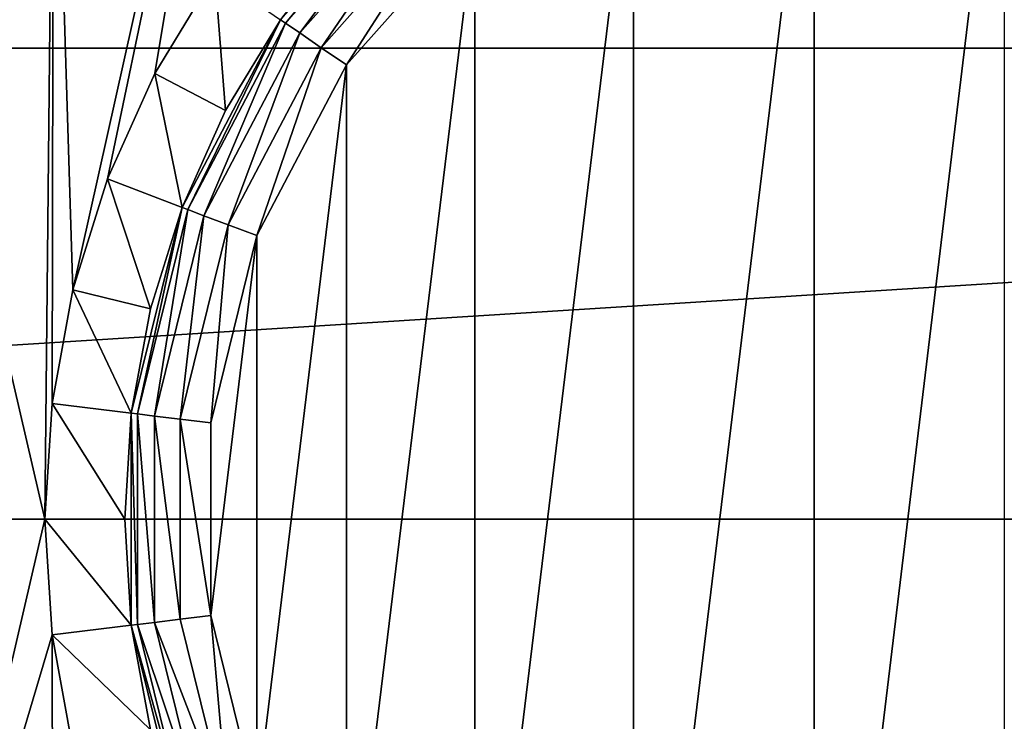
# Model space of a CAD drawing. Header units: millimetres. Extents: x -147 to 148, y -145 to 204.
# Tile 222 of 256: x -6.16 to 0, y -1.26 to 3.12. Entities that reach past the tile are written whole.
import ezdxf

# ---------------------------------------------------------------- set-up
doc = ezdxf.new("R2010")
doc.units = ezdxf.units.MM
doc.header["$LTSCALE"] = 26.699852
for name, color, linetype in [('1896', 7, 'CONTINUOUS'), ('389', 7, 'CONTINUOUS'), ('390', 7, 'CONTINUOUS'), ('391', 7, 'CONTINUOUS'), ('394', 7, 'CONTINUOUS'), ('396', 7, 'CONTINUOUS'), ('565', 7, 'CONTINUOUS')]:
    doc.layers.add(name, color=color, linetype=linetype)

msp = doc.modelspace()

# ---------------------------------------------------------------- linework, layer by layer
at = {"layer": '1896', "color": 7, "linetype": 'CONTINUOUS', "true_color": 0xd8d8d8}
for points in [[(-79.5299, -0.787, 26.9), (-5.1579, -20.0982, 26.9), (-79.5008, 0, 26.9), (-79.5299, -0.787, 26.9)], [(-5.1579, -20.0982, 26.9), (-6.4131, -19.7334, 26.9), (-79.5008, 0, 26.9), (-5.1579, -20.0982, 26.9)], [(-79.6171, -1.563, 26.9), (-5.1579, -20.0982, 26.9), (-79.5299, -0.787, 26.9), (-79.6171, -1.563, 26.9)]]:
    msp.add_3dface(points, dxfattribs=at)
at = {"layer": '389', "color": 7, "linetype": 'CONTINUOUS', "true_color": 0xd8d8d8}
for points in [[(-22.7613, 5.8451, 95.05), (-23.3145, 2.9464, 95.05), (23.3145, 2.9465, 95.05), (-22.7613, 5.8451, 95.05)], [(22.7613, 5.8452, 95.05), (-22.7613, 5.8451, 95.05), (23.3145, 2.9465, 95.05), (22.7613, 5.8452, 95.05)], [(-23.3145, 2.9464, 95.05), (-23.5, 0, 95.05), (23.3145, 2.9465, 95.05), (-23.3145, 2.9464, 95.05)], [(23.3145, 2.9465, 95.05), (-23.5, 0, 95.05), (23.5, 0, 95.05), (23.3145, 2.9465, 95.05)], [(23.5, 0, 95.05), (-23.5, 0, 95.05), (-23.3145, -2.9465, 95.05), (23.5, 0, 95.05)], [(23.3145, -2.9464, 95.05), (23.5, 0, 95.05), (-23.3145, -2.9465, 95.05), (23.3145, -2.9464, 95.05)]]:
    msp.add_3dface(points, dxfattribs=at)
at = {"layer": '390', "color": 7, "linetype": 'CONTINUOUS', "true_color": 0xd8d8d8}
for points in [[(-1.1893, 4.8563, 93.05), (0, 5, 93.05), (-1.1893, -4.8563, 93.05), (-1.1893, 4.8563, 93.05)], [(-1.1893, -4.8563, 93.05), (0, 5, 93.05), (0, -5, 93.05), (-1.1893, -4.8563, 93.05)], [(-2.3188, 4.4296, 93.05), (-1.1893, 4.8563, 93.05), (-2.3188, -4.4296, 93.05), (-2.3188, 4.4296, 93.05)], [(-2.3188, -4.4296, 93.05), (-1.1893, 4.8563, 93.05), (-1.1893, -4.8563, 93.05), (-2.3188, -4.4296, 93.05)], [(-3.3124, 3.7451, 93.05), (-2.3188, 4.4296, 93.05), (-3.3124, -3.7451, 93.05), (-3.3124, 3.7451, 93.05)], [(-3.3124, -3.7451, 93.05), (-2.3188, 4.4296, 93.05), (-2.3188, -4.4296, 93.05), (-3.3124, -3.7451, 93.05)], [(-4.1134, 2.8421, 93.05), (-3.3124, 3.7451, 93.05), (-4.1134, -2.8421, 93.05), (-4.1134, 2.8421, 93.05)], [(-4.1134, -2.8421, 93.05), (-3.3124, 3.7451, 93.05), (-3.3124, -3.7451, 93.05), (-4.1134, -2.8421, 93.05)], [(-4.6746, 1.7739, 93.05), (-4.1134, 2.8421, 93.05), (-4.6746, -1.7738, 93.05), (-4.6746, 1.7739, 93.05)], [(-4.6746, -1.7738, 93.05), (-4.1134, 2.8421, 93.05), (-4.1134, -2.8421, 93.05), (-4.6746, -1.7738, 93.05)], [(-4.9635, 0.6028, 93.05), (-4.6746, 1.7739, 93.05), (-4.9635, -0.6028, 93.05), (-4.9635, 0.6028, 93.05)], [(-4.9635, -0.6028, 93.05), (-4.6746, 1.7739, 93.05), (-4.6746, -1.7738, 93.05), (-4.9635, -0.6028, 93.05)]]:
    msp.add_3dface(points, dxfattribs=at)
at = {"layer": '391', "color": 7, "linetype": 'CONTINUOUS', "true_color": 0xd8d8d8}
for points in [[(-4.703, 6.4713, 80.55), (-5.8257, 1.4352, 80.55), (-5.9465, 5.3513, 80.55), (-4.703, 6.4713, 80.55)], [(-5.6098, 2.1283, 80.55), (-5.8257, 1.4352, 80.55), (-4.703, 6.4713, 80.55), (-5.6098, 2.1283, 80.55)], [(-5.3126, 2.7882, 80.55), (-5.6098, 2.1283, 80.55), (-4.703, 6.4713, 80.55), (-5.3126, 2.7882, 80.55)], [(-4.9381, 3.4081, 80.55), (-5.3126, 2.7882, 80.55), (-4.703, 6.4713, 80.55), (-4.9381, 3.4081, 80.55)], [(-5.9465, 5.3513, 80.55), (-6, 0, 80.55), (-6.9295, 3.9974, 80.55), (-5.9465, 5.3513, 80.55)], [(-5.956, 0.7236, 80.55), (-6, 0, 80.55), (-5.9465, 5.3513, 80.55), (-5.956, 0.7236, 80.55)], [(-5.8257, 1.4352, 80.55), (-5.956, 0.7236, 80.55), (-5.9465, 5.3513, 80.55), (-5.8257, 1.4352, 80.55)], [(-6.9295, 3.9974, 80.55), (-6, 0, 80.55), (-6.9296, -3.9973, 80.55), (-6.9295, 3.9974, 80.55)], [(-6, 0, 80.55), (-5.956, -0.7237, 80.55), (-6.9296, -3.9973, 80.55), (-6, 0, 80.55)], [(-6.9296, -3.9973, 80.55), (-5.956, -0.7237, 80.55), (-5.9465, -5.3512, 80.55), (-6.9296, -3.9973, 80.55)], [(-5.956, -0.7237, 80.55), (-5.8257, -1.4352, 80.55), (-5.9465, -5.3512, 80.55), (-5.956, -0.7237, 80.55)]]:
    msp.add_3dface(points, dxfattribs=at)
at = {"layer": '394', "color": 7, "linetype": 'CONTINUOUS', "true_color": 0xd8d8d8}
for points in [[(-4.5264, 3.1244, 92.55), (-4.1167, 3.6473, 81.05), (-3.6472, 4.1168, 92.55), (-4.5264, 3.1244, 92.55)], [(-4.5263, 3.1245, 81.05), (-4.1167, 3.6473, 81.05), (-4.5264, 3.1244, 92.55), (-4.5263, 3.1245, 81.05)], [(-5.1426, 1.9503, 92.55), (-4.87, 2.5561, 81.05), (-4.5264, 3.1244, 92.55), (-5.1426, 1.9503, 92.55)], [(-4.87, 2.5561, 81.05), (-4.5263, 3.1245, 81.05), (-4.5264, 3.1244, 92.55), (-4.87, 2.5561, 81.05)], [(-5.1426, 1.9504, 81.05), (-4.87, 2.5561, 81.05), (-5.1426, 1.9503, 92.55), (-5.1426, 1.9504, 81.05)], [(-5.4599, 0.663, 92.55), (-5.3402, 1.3163, 81.05), (-5.1426, 1.9503, 92.55), (-5.4599, 0.663, 92.55)], [(-5.3402, 1.3163, 81.05), (-5.1426, 1.9504, 81.05), (-5.1426, 1.9503, 92.55), (-5.3402, 1.3163, 81.05)], [(-5.4599, 0.663, 81.05), (-5.3402, 1.3163, 81.05), (-5.4599, 0.663, 92.55), (-5.4599, 0.663, 81.05)], [(-5.5, 0, 81.05), (-5.4599, 0.663, 81.05), (-5.4599, 0.663, 92.55), (-5.5, 0, 81.05)], [(-5.4599, -0.663, 92.55), (-5.5, 0, 81.05), (-5.4599, 0.663, 92.55), (-5.4599, -0.663, 92.55)], [(-5.4599, -0.663, 81.05), (-5.5, 0, 81.05), (-5.4599, -0.663, 92.55), (-5.4599, -0.663, 81.05)], [(-5.3402, -1.3163, 81.05), (-5.4599, -0.663, 81.05), (-5.1426, -1.9503, 92.55), (-5.3402, -1.3163, 81.05)], [(-5.1426, -1.9503, 92.55), (-5.4599, -0.663, 81.05), (-5.4599, -0.663, 92.55), (-5.1426, -1.9503, 92.55)]]:
    msp.add_3dface(points, dxfattribs=at)
at = {"layer": '396', "color": 7, "linetype": 'CONTINUOUS', "true_color": 0xd8d8d8}
for points in [[(-5.3126, 2.7882, 80.55), (-4.9381, 3.4081, 80.55), (-4.87, 2.5561, 81.05), (-5.3126, 2.7882, 80.55)], [(-4.9381, 3.4081, 80.55), (-4.5263, 3.1245, 81.05), (-4.87, 2.5561, 81.05), (-4.9381, 3.4081, 80.55)], [(-5.6098, 2.1283, 80.55), (-5.3126, 2.7882, 80.55), (-5.1426, 1.9504, 81.05), (-5.6098, 2.1283, 80.55)], [(-5.3126, 2.7882, 80.55), (-4.87, 2.5561, 81.05), (-5.1426, 1.9504, 81.05), (-5.3126, 2.7882, 80.55)], [(-5.8257, 1.4352, 80.55), (-5.6098, 2.1283, 80.55), (-5.3402, 1.3163, 81.05), (-5.8257, 1.4352, 80.55)], [(-5.6098, 2.1283, 80.55), (-5.1426, 1.9504, 81.05), (-5.3402, 1.3163, 81.05), (-5.6098, 2.1283, 80.55)], [(-5.956, 0.7236, 80.55), (-5.8257, 1.4352, 80.55), (-5.4599, 0.663, 81.05), (-5.956, 0.7236, 80.55)], [(-5.8257, 1.4352, 80.55), (-5.3402, 1.3163, 81.05), (-5.4599, 0.663, 81.05), (-5.8257, 1.4352, 80.55)], [(-6, 0, 80.55), (-5.956, 0.7236, 80.55), (-5.5, 0, 81.05), (-6, 0, 80.55)], [(-5.956, 0.7236, 80.55), (-5.4599, 0.663, 81.05), (-5.5, 0, 81.05), (-5.956, 0.7236, 80.55)], [(-5.956, -0.7237, 80.55), (-6, 0, 80.55), (-5.4599, -0.663, 81.05), (-5.956, -0.7237, 80.55)], [(-6, 0, 80.55), (-5.5, 0, 81.05), (-5.4599, -0.663, 81.05), (-6, 0, 80.55)], [(-5.956, -0.7237, 80.55), (-5.4599, -0.663, 81.05), (-5.3402, -1.3163, 81.05), (-5.956, -0.7237, 80.55)], [(-5.8257, -1.4352, 80.55), (-5.956, -0.7237, 80.55), (-5.3402, -1.3163, 81.05), (-5.8257, -1.4352, 80.55)]]:
    msp.add_3dface(points, dxfattribs=at)
at = {"layer": '565', "color": 7, "linetype": 'CONTINUOUS', "true_color": 0xd8d8d8}
for points in [[(-4.5264, 3.1244, 92.55), (-3.6472, 4.1168, 92.55), (-4.4952, 3.1028, 92.741), (-4.5264, 3.1244, 92.55)], [(-3.6472, 4.1168, 92.55), (-3.622, 4.0884, 92.741), (-4.4952, 3.1028, 92.741), (-3.6472, 4.1168, 92.55)], [(-3.622, 4.0884, 92.741), (-4.406, 3.0412, 92.9034), (-4.4952, 3.1028, 92.741), (-3.622, 4.0884, 92.741)], [(-3.5502, 4.0073, 92.9034), (-4.406, 3.0412, 92.9034), (-3.622, 4.0884, 92.741), (-3.5502, 4.0073, 92.9034)], [(-3.5502, 4.0073, 92.9034), (-4.2724, 2.949, 93.0119), (-4.406, 3.0412, 92.9034), (-3.5502, 4.0073, 92.9034)], [(-3.4425, 3.8858, 93.0119), (-4.2724, 2.949, 93.0119), (-3.5502, 4.0073, 92.9034), (-3.4425, 3.8858, 93.0119)], [(-3.4425, 3.8858, 93.0119), (-4.1134, 2.8421, 93.05), (-4.2724, 2.949, 93.0119), (-3.4425, 3.8858, 93.0119)], [(-3.3124, 3.7451, 93.05), (-4.1134, 2.8421, 93.05), (-3.4425, 3.8858, 93.0119), (-3.3124, 3.7451, 93.05)], [(-5.1426, 1.9503, 92.55), (-4.5264, 3.1244, 92.55), (-5.1071, 1.9369, 92.741), (-5.1426, 1.9503, 92.55)], [(-4.5264, 3.1244, 92.55), (-4.4952, 3.1028, 92.741), (-5.1071, 1.9369, 92.741), (-4.5264, 3.1244, 92.55)], [(-4.4952, 3.1028, 92.741), (-5.0058, 1.8984, 92.9034), (-5.1071, 1.9369, 92.741), (-4.4952, 3.1028, 92.741)], [(-4.406, 3.0412, 92.9034), (-5.0058, 1.8984, 92.9034), (-4.4952, 3.1028, 92.741), (-4.406, 3.0412, 92.9034)], [(-4.406, 3.0412, 92.9034), (-4.854, 1.8409, 93.0119), (-5.0058, 1.8984, 92.9034), (-4.406, 3.0412, 92.9034)], [(-4.2724, 2.949, 93.0119), (-4.854, 1.8409, 93.0119), (-4.406, 3.0412, 92.9034), (-4.2724, 2.949, 93.0119)], [(-4.2724, 2.949, 93.0119), (-4.6746, 1.7739, 93.05), (-4.854, 1.8409, 93.0119), (-4.2724, 2.949, 93.0119)], [(-4.1134, 2.8421, 93.05), (-4.6746, 1.7739, 93.05), (-4.2724, 2.949, 93.0119), (-4.1134, 2.8421, 93.05)], [(-5.4599, 0.663, 92.55), (-5.1426, 1.9503, 92.55), (-5.4223, 0.6584, 92.741), (-5.4599, 0.663, 92.55)], [(-5.1426, 1.9503, 92.55), (-5.1071, 1.9369, 92.741), (-5.4223, 0.6584, 92.741), (-5.1426, 1.9503, 92.55)], [(-5.1071, 1.9369, 92.741), (-5.3147, 0.6453, 92.9034), (-5.4223, 0.6584, 92.741), (-5.1071, 1.9369, 92.741)], [(-5.0058, 1.8984, 92.9034), (-5.3147, 0.6453, 92.9034), (-5.1071, 1.9369, 92.741), (-5.0058, 1.8984, 92.9034)], [(-5.0058, 1.8984, 92.9034), (-5.1535, 0.6257, 93.0119), (-5.3147, 0.6453, 92.9034), (-5.0058, 1.8984, 92.9034)], [(-4.854, 1.8409, 93.0119), (-5.1535, 0.6257, 93.0119), (-5.0058, 1.8984, 92.9034), (-4.854, 1.8409, 93.0119)], [(-4.854, 1.8409, 93.0119), (-4.9635, 0.6028, 93.05), (-5.1535, 0.6257, 93.0119), (-4.854, 1.8409, 93.0119)], [(-4.6746, 1.7739, 93.05), (-4.9635, 0.6028, 93.05), (-4.854, 1.8409, 93.0119), (-4.6746, 1.7739, 93.05)], [(-5.4599, -0.663, 92.55), (-5.4599, 0.663, 92.55), (-5.4223, -0.6584, 92.741), (-5.4599, -0.663, 92.55)], [(-5.4599, 0.663, 92.55), (-5.4223, 0.6584, 92.741), (-5.4223, -0.6584, 92.741), (-5.4599, 0.663, 92.55)], [(-5.3147, 0.6453, 92.9034), (-5.3147, -0.6453, 92.9034), (-5.4223, 0.6584, 92.741), (-5.3147, 0.6453, 92.9034)], [(-5.4223, 0.6584, 92.741), (-5.3147, -0.6453, 92.9034), (-5.4223, -0.6584, 92.741), (-5.4223, 0.6584, 92.741)], [(-5.1535, 0.6257, 93.0119), (-5.1535, -0.6257, 93.0119), (-5.3147, 0.6453, 92.9034), (-5.1535, 0.6257, 93.0119)], [(-5.3147, 0.6453, 92.9034), (-5.1535, -0.6257, 93.0119), (-5.3147, -0.6453, 92.9034), (-5.3147, 0.6453, 92.9034)], [(-4.9635, 0.6028, 93.05), (-4.9635, -0.6028, 93.05), (-5.1535, 0.6257, 93.0119), (-4.9635, 0.6028, 93.05)], [(-5.1535, 0.6257, 93.0119), (-4.9635, -0.6028, 93.05), (-5.1535, -0.6257, 93.0119), (-5.1535, 0.6257, 93.0119)], [(-5.1535, -0.6257, 93.0119), (-4.9635, -0.6028, 93.05), (-4.854, -1.8409, 93.0119), (-5.1535, -0.6257, 93.0119)], [(-4.9635, -0.6028, 93.05), (-4.6746, -1.7738, 93.05), (-4.854, -1.8409, 93.0119), (-4.9635, -0.6028, 93.05)], [(-5.4599, -0.663, 92.55), (-5.4223, -0.6584, 92.741), (-5.1071, -1.9369, 92.741), (-5.4599, -0.663, 92.55)], [(-5.1426, -1.9503, 92.55), (-5.4599, -0.663, 92.55), (-5.1071, -1.9369, 92.741), (-5.1426, -1.9503, 92.55)], [(-5.3147, -0.6453, 92.9034), (-5.0058, -1.8984, 92.9034), (-5.4223, -0.6584, 92.741), (-5.3147, -0.6453, 92.9034)], [(-5.4223, -0.6584, 92.741), (-5.0058, -1.8984, 92.9034), (-5.1071, -1.9369, 92.741), (-5.4223, -0.6584, 92.741)], [(-5.1535, -0.6257, 93.0119), (-4.854, -1.8409, 93.0119), (-5.3147, -0.6453, 92.9034), (-5.1535, -0.6257, 93.0119)], [(-5.3147, -0.6453, 92.9034), (-4.854, -1.8409, 93.0119), (-5.0058, -1.8984, 92.9034), (-5.3147, -0.6453, 92.9034)]]:
    msp.add_3dface(points, dxfattribs=at)

doc.saveas('drawing.dxf')
